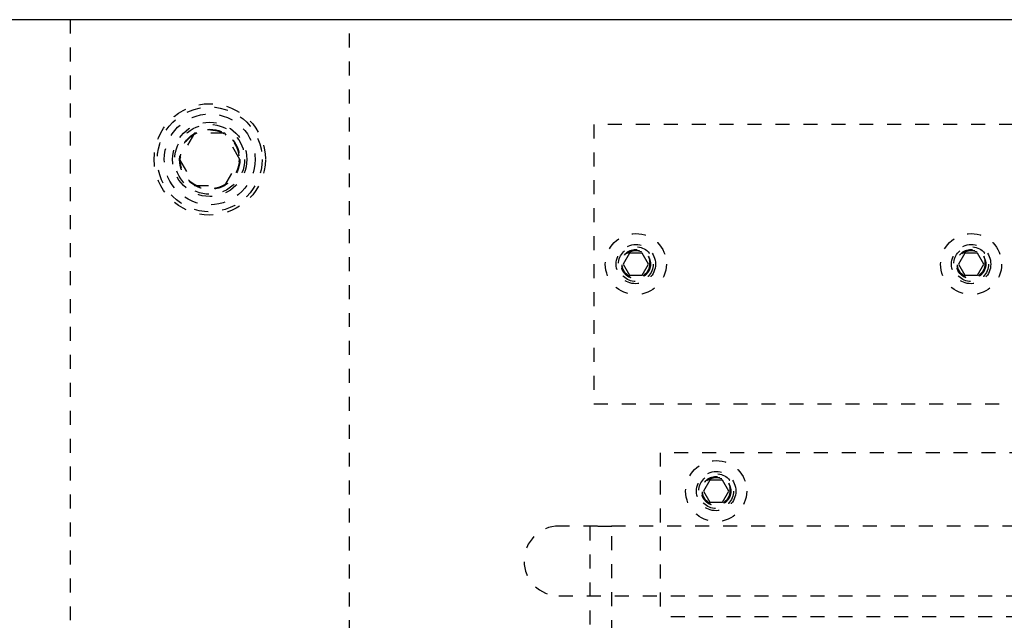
# Model space of a CAD drawing. Header units: inches. Extents: x 220 to 877, y 4 to 174.
# Tile 130 of 256: x 236.52 to 243.57, y 103.11 to 107.41. Entities that reach past the tile are written whole.
import ezdxf

# ---------------------------------------------------------------- set-up
doc = ezdxf.new("R2010")
doc.units = ezdxf.units.IN
doc.header["$LTSCALE"] = 0.5
doc.header["$MEASUREMENT"] = 0
doc.linetypes.add('HIDDEN', pattern=[0.225, 0.15, -0.075])
doc.layers.add('SID-M-H', color=4, linetype='HIDDEN')
doc.layers.add('SID-M-S', color=105, linetype='Continuous')

msp = doc.modelspace()

# ---------------------------------------------------------------- linework, layer by layer
at = {"layer": 'SID-M-H'}
for p, q in [((236.88178, 107.40857), (236.88178, 90.40857)), ((238.88178, 90.40857), (238.88178, 107.40857)), ((243.63178, 106.65857), (240.63178, 106.65857)), ((240.63178, 106.65857), (240.63178, 104.65857)), ((237.77353, 106.59607), (237.66528, 106.40857)), ((237.99004, 106.59607), (237.77353, 106.59607)), ((238.09829, 106.40857), (237.99004, 106.59607)), ((237.66528, 106.40857), (237.77353, 106.22107)), ((237.99004, 106.22107), (238.09829, 106.40857)), ((237.77353, 106.22107), (237.99004, 106.22107)), ((240.88675, 105.73657), (240.84172, 105.65857)), ((240.97682, 105.73657), (240.88675, 105.73657)), ((241.02185, 105.65857), (240.97682, 105.73657)), ((243.28675, 105.73657), (243.24172, 105.65857)), ((243.37682, 105.73657), (243.28675, 105.73657)), ((243.42185, 105.65857), (243.37682, 105.73657)), ((240.84172, 105.65857), (240.88675, 105.58057)), ((240.97682, 105.58057), (241.02185, 105.65857)), ((243.24172, 105.65857), (243.28675, 105.58057)), ((243.37682, 105.58057), (243.42185, 105.65857)), ((240.88675, 105.58057), (240.97682, 105.58057)), ((243.28675, 105.58057), (243.37682, 105.58057)), ((240.63178, 104.65857), (243.63178, 104.65857)), ((241.10678, 104.30857), (241.10678, 103.13357)), ((251.10678, 104.30857), (241.10678, 104.30857)), ((241.46175, 104.11157), (241.41672, 104.03357)), ((241.55182, 104.11157), (241.46175, 104.11157)), ((241.59685, 104.03357), (241.55182, 104.11157)), ((241.41672, 104.03357), (241.46175, 103.95557)), ((241.55182, 103.95557), (241.59685, 104.03357)), ((241.46175, 103.95557), (241.55182, 103.95557)), ((250.25678, 103.78357), (240.38178, 103.78357)), ((240.76052, 103.77965), (240.60304, 103.77965)), ((240.60304, 103.77965), (240.60304, 103.01074)), ((240.76052, 103.01074), (240.76052, 103.77965)), ((240.38178, 103.28357), (250.25678, 103.28357)), ((246.08178, 103.13357), (241.10678, 103.13357))]:
    msp.add_line(p, q, dxfattribs=at)
for centre, radius in [((237.88178, 106.40857), 0.3985), ((237.88178, 106.40857), 0.375), ((237.88178, 106.40857), 0.325), ((237.88178, 106.40857), 0.2655), ((237.88178, 106.40857), 0.25), ((237.88178, 106.40857), 0.21542), ((237.88178, 106.40857), 0.21515), ((237.88178, 106.40857), 0.21463), ((237.88178, 106.40857), 0.21095), ((240.93178, 105.65857), 0.2185), ((243.33178, 105.65857), 0.2185), ((240.93178, 105.65857), 0.1405), ((243.33178, 105.65857), 0.1405), ((240.93178, 105.65857), 0.125), ((240.93178, 105.65857), 0.10497), ((240.93178, 105.65857), 0.1047), ((240.93178, 105.65857), 0.10418), ((240.93178, 105.65857), 0.1005), ((240.93178, 105.65857), 0.0975), ((243.33178, 105.65857), 0.125), ((243.33178, 105.65857), 0.10497), ((243.33178, 105.65857), 0.1047), ((243.33178, 105.65857), 0.10418), ((243.33178, 105.65857), 0.1005), ((243.33178, 105.65857), 0.0975), ((241.50678, 104.03357), 0.2185), ((241.50678, 104.03357), 0.1405), ((241.50678, 104.03357), 0.125), ((241.50678, 104.03357), 0.10497), ((241.50678, 104.03357), 0.1047), ((241.50678, 104.03357), 0.10418), ((241.50678, 104.03357), 0.1005), ((241.50678, 104.03357), 0.0975)]:
    msp.add_circle(centre, radius, dxfattribs=at)
msp.add_arc((240.38178, 103.53357), 0.25, 90, 270, dxfattribs=at)
at = {"layer": 'SID-M-S'}
msp.add_line((258.88178, 107.40857), (225.38178, 107.40857), dxfattribs=at)

doc.saveas('drawing.dxf')
